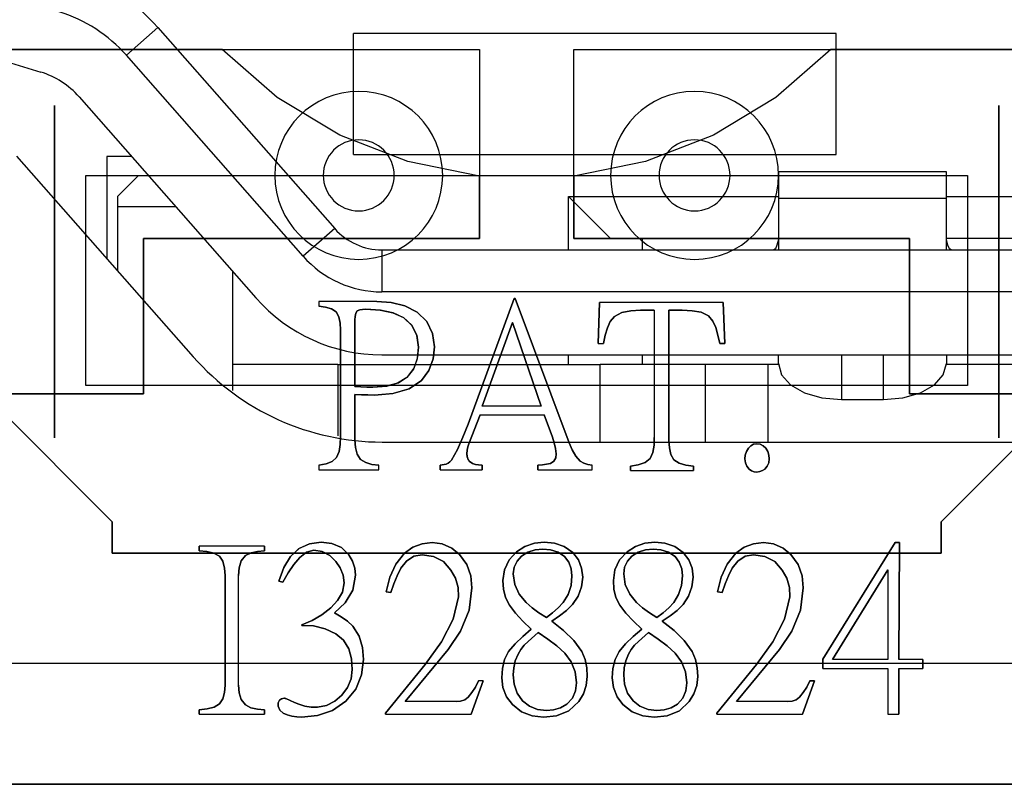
# Model space of a CAD drawing. Header units: millimetres. Extents: x 0 to 1524, y 0 to 1016.
# Tile 119 of 256: x 655.98 to 660.67, y 392.11 to 395.75. Entities that reach past the tile are written whole.
import ezdxf

# ---------------------------------------------------------------- set-up
doc = ezdxf.new("R2010")
doc.units = ezdxf.units.MM
doc.header["$LTSCALE"] = 83.82
doc.layers.get('0').update_dxf_attribs({"linetype": 'CONTINUOUS'})
doc.layers.add('02___PRT_ALL_AXES', color=7, linetype='CONTINUOUS')

msp = doc.modelspace()

# ---------------------------------------------------------------- linework, layer by layer
at = {"color": 7, "linetype": 'CONTINUOUS'}
for p, q in [((656.4872, 395.5787), (656.6374, 395.7108)), ((656.6374, 395.7108), (657.4798, 394.7535)), ((657.5694, 395.1067), (657.5694, 395.6817)), ((659.8694, 395.6817), (657.5694, 395.6817)), ((659.8694, 395.1067), (659.8694, 395.6817)), ((655.5591, 395.6586), (656.0794, 395.4985)), ((656.9442, 395.6067), (655.7444, 395.6067)), ((655.7444, 395.6067), (658.1694, 395.6067)), ((657.3297, 394.6213), (656.4872, 395.5787)), ((658.1694, 395.6067), (658.1694, 394.7067)), ((658.6194, 395.6067), (661.0444, 395.6067)), ((658.6194, 394.7067), (658.6194, 395.6067)), ((661.0444, 395.6067), (659.8446, 395.6067)), ((656.1444, 395.3401), (656.1444, 393.7567)), ((656.1444, 393.7567), (656.1444, 395.3401)), ((656.262, 395.3805), (657.1044, 394.4232)), ((660.6444, 393.7567), (660.6444, 395.3401)), ((660.6444, 395.3401), (660.6444, 393.7567)), ((657.5694, 395.1067), (659.8694, 395.1067)), ((656.5118, 395.0967), (656.3944, 395.0967)), ((656.3944, 395.0967), (656.3944, 394.6093)), ((659.5944, 395.0228), (659.5944, 394.8962)), ((660.3944, 395.0228), (659.5944, 395.0228)), ((660.3944, 394.8962), (660.3944, 395.0228)), ((656.2944, 395.0067), (657.1694, 395.0067)), ((656.2944, 394.0067), (656.2944, 395.0067)), ((656.4444, 394.9067), (656.5444, 395.0067)), ((656.5444, 395.0067), (656.591, 395.0067)), ((657.1694, 395.0067), (657.9694, 395.0067)), ((657.9694, 395.0067), (658.8194, 395.0067)), ((658.1694, 394.7067), (658.1694, 395.0035)), ((658.6194, 395.0035), (658.6194, 394.7067)), ((658.8194, 395.0067), (659.6194, 395.0067)), ((659.6194, 395.0067), (660.4944, 395.0067)), ((660.4944, 395.0067), (660.4944, 394.0067)), ((656.4444, 394.9067), (656.4444, 394.8567)), ((658.5944, 394.6517), (658.5944, 394.9067)), ((658.5944, 394.9067), (658.7944, 394.7067)), ((658.5944, 394.9067), (659.5944, 394.9067)), ((659.5944, 394.8962), (659.5944, 394.7013)), ((660.3944, 394.8962), (659.5944, 394.8962)), ((660.3944, 394.9067), (664.5944, 394.9067)), ((660.3944, 394.7013), (660.3944, 394.8962)), ((656.4444, 394.8567), (656.4444, 394.5526)), ((656.723, 394.8567), (656.4444, 394.8567)), ((657.4798, 394.7535), (657.3297, 394.6213)), ((656.5694, 394.7067), (658.1694, 394.7067)), ((656.5694, 393.9667), (656.5694, 394.7067)), ((656.5694, 394.7067), (656.5694, 393.9667)), ((658.1694, 394.7067), (656.5694, 394.7067)), ((660.2194, 394.7067), (658.6194, 394.7067)), ((658.6194, 394.7067), (660.2194, 394.7067)), ((658.9444, 394.7067), (658.7944, 394.7067)), ((659.5944, 394.7067), (658.9444, 394.7067)), ((658.9444, 394.7067), (658.9444, 394.6517)), ((659.5944, 394.7013), (659.5944, 394.6517)), ((660.2194, 393.9667), (660.2194, 394.7067)), ((660.2194, 394.7067), (660.2194, 393.9667)), ((664.5944, 394.7067), (660.3944, 394.7067)), ((660.3944, 394.6517), (660.3944, 394.7013)), ((657.705, 394.6517), (662.4894, 394.6517)), ((657.705, 394.6517), (657.705, 394.4517)), ((656.9944, 394.1067), (656.9944, 394.5482)), ((662.4894, 394.4517), (657.705, 394.4517)), ((658.3354, 394.4198), (658.3397, 394.4198)), ((658.3397, 394.4198), (658.3354, 394.4198)), ((658.7352, 394.2066), (658.7416, 394.4014)), ((658.7416, 394.4014), (658.7352, 394.2066)), ((659.3316, 394.4014), (659.338, 394.2066)), ((659.338, 394.2066), (659.3316, 394.4014)), ((659.0028, 394.3645), (658.9375, 394.3645)), ((658.9375, 394.3645), (659.0028, 394.3645)), ((659.0725, 394.3645), (659.0725, 393.7431)), ((659.1357, 394.3645), (659.0725, 394.3645)), ((659.0725, 394.3645), (659.1357, 394.3645)), ((659.0725, 393.7431), (659.0725, 394.3645)), ((657.5763, 394.0019), (657.5763, 394.3185)), ((657.5763, 394.3185), (657.5763, 394.0019)), ((657.5078, 393.7625), (657.5078, 394.2707)), ((657.5078, 394.2707), (657.5078, 393.7625)), ((659.338, 394.2066), (659.3142, 394.2066)), ((659.3142, 394.2066), (659.338, 394.2066)), ((657.705, 394.1517), (658.9944, 394.1517)), ((658.5944, 394.1067), (658.5944, 394.1517)), ((658.9444, 394.1517), (658.9444, 394.1067)), ((658.9944, 394.1517), (660.9944, 394.1517)), ((659.5944, 394.1107), (659.5944, 394.1517)), ((659.8944, 394.1517), (659.8944, 393.9386)), ((660.0944, 393.9386), (660.0944, 394.1517)), ((660.3944, 394.1517), (660.3944, 394.1107)), ((660.3944, 394.1517), (660.3944, 394.1107)), ((656.9944, 393.9817), (656.9944, 394.1067)), ((656.9944, 393.9817), (656.9944, 394.1067)), ((657.4944, 394.1067), (656.9944, 394.1067)), ((657.4944, 394.1067), (658.7444, 394.1067)), ((657.4944, 394.1067), (657.4944, 393.7667)), ((659.2444, 394.1067), (658.7444, 394.1067)), ((658.7444, 393.7367), (658.7444, 394.1067)), ((659.5444, 394.1067), (659.2444, 394.1067)), ((659.2444, 394.1067), (659.2444, 393.7367)), ((659.5944, 394.1067), (659.5444, 394.1067)), ((659.5444, 394.1067), (659.5444, 393.7367)), ((661.7937, 394.1067), (660.3944, 394.1067)), ((660.4944, 394.0067), (656.2944, 394.0067)), ((654.2944, 393.9667), (656.5694, 393.9667)), ((656.5694, 393.9667), (654.2944, 393.9667)), ((656.4194, 393.3567), (655.8194, 393.9567)), ((655.8194, 393.9567), (656.4194, 393.3567)), ((657.5763, 393.9627), (657.5763, 393.7473)), ((657.5763, 393.7473), (657.5763, 393.9627)), ((659.8944, 393.9386), (660.0944, 393.9386)), ((662.4944, 393.9667), (660.2194, 393.9667)), ((660.2194, 393.9667), (662.4944, 393.9667)), ((660.9694, 393.9567), (660.3694, 393.3567)), ((660.3694, 393.3567), (660.9694, 393.9567)), ((657.9828, 393.6046), (657.9828, 393.6264)), ((657.9828, 393.6264), (657.9828, 393.6046)), ((658.1819, 393.6264), (658.1819, 393.6046)), ((658.1819, 393.6046), (658.1819, 393.6264)), ((658.4485, 393.6046), (658.4485, 393.6264)), ((658.4485, 393.6264), (658.4485, 393.6046)), ((658.8896, 393.6004), (658.8896, 393.6222)), ((658.8896, 393.6222), (658.8896, 393.6004)), ((659.1889, 393.6222), (659.1889, 393.6004)), ((659.1889, 393.6004), (659.1889, 393.6222)), ((656.4194, 393.2067), (656.4194, 393.3567)), ((656.4194, 393.3567), (656.4194, 393.2067)), ((660.3694, 393.3567), (660.3694, 393.2067)), ((660.3694, 393.2067), (660.3694, 393.3567)), ((656.8348, 393.2185), (656.8348, 393.2402)), ((656.8348, 393.2402), (656.8348, 393.2185)), ((657.1462, 393.2402), (657.1462, 393.2185)), ((657.1462, 393.2185), (657.1462, 393.2402)), ((660.1499, 393.2577), (660.1712, 393.2577)), ((660.1712, 393.2577), (660.1499, 393.2577)), ((660.1712, 393.2577), (660.1675, 392.7005)), ((660.1675, 392.7005), (660.1712, 393.2577)), ((660.3694, 393.2067), (656.4194, 393.2067)), ((656.4194, 393.2067), (660.3694, 393.2067)), ((656.9578, 392.5786), (656.9578, 393.1009)), ((656.9578, 393.1009), (656.9578, 392.5786)), ((657.2334, 393.0693), (657.2139, 393.0737)), ((657.2139, 393.0737), (657.2334, 393.0693)), ((657.7466, 393.0203), (657.7248, 393.0236)), ((657.7248, 393.0236), (657.7466, 393.0203)), ((659.3253, 393.0203), (659.3035, 393.0236)), ((659.3035, 393.0236), (659.3253, 393.0203)), ((657.3227, 392.8636), (657.3227, 392.8668)), ((657.3227, 392.8668), (657.3227, 392.8636)), ((659.8057, 392.6579), (659.8057, 392.7026)), ((659.8057, 392.7026), (659.8057, 392.6579)), ((660.2828, 392.7005), (660.2828, 392.6579)), ((660.2828, 392.6579), (660.2828, 392.7005)), ((660.1675, 392.6579), (660.1675, 392.4402)), ((660.1675, 392.4402), (660.1675, 392.6579)), ((658.1874, 392.5992), (658.1308, 392.4402)), ((658.1308, 392.4402), (658.1874, 392.5992)), ((659.7443, 392.5992), (659.7661, 392.5992)), ((659.7661, 392.5992), (659.7443, 392.5992)), ((656.8348, 392.4402), (656.8348, 392.462)), ((656.8348, 392.462), (656.8348, 392.4402)), ((657.1462, 392.462), (657.1462, 392.4402)), ((657.1462, 392.4402), (657.1462, 392.462)), ((657.7216, 392.4402), (657.7216, 392.4457)), ((657.7216, 392.4457), (657.7216, 392.4402)), ((659.3003, 392.4402), (659.3003, 392.4457)), ((659.3003, 392.4457), (659.3003, 392.4402)), ((653.7944, 392.1067), (662.9944, 392.1067))]:
    msp.add_line(p, q, dxfattribs=at)
at = {"color": 6, "linetype": 'CONTINUOUS'}
for p, q in [((656.2944, 395.0067), (660.4944, 395.0067)), ((657.4044, 394.4056), (657.4044, 394.3838)), ((657.6808, 394.4056), (657.4044, 394.4056)), ((657.4044, 394.4056), (657.4044, 394.3838)), ((657.6808, 394.4056), (657.4044, 394.4056)), ((658.1156, 393.8223), (658.3354, 394.4198)), ((658.3354, 394.4198), (658.1156, 393.8223)), ((658.3397, 394.4198), (658.5977, 393.7331)), ((658.5977, 393.7331), (658.3397, 394.4198)), ((659.3316, 394.4014), (658.7416, 394.4014)), ((659.3316, 394.4014), (658.7416, 394.4014)), ((659.0028, 394.3645), (659.0028, 393.7583)), ((659.0028, 394.3645), (659.0028, 393.7583)), ((658.183, 393.9073), (658.3266, 394.3066)), ((658.3266, 394.3066), (658.183, 393.9073)), ((658.3266, 394.3066), (658.4639, 393.9073)), ((658.4639, 393.9073), (658.3266, 394.3066)), ((658.7352, 394.2066), (658.7602, 394.2066)), ((658.7352, 394.2066), (658.7602, 394.2066)), ((658.4639, 393.9073), (658.183, 393.9073)), ((658.4639, 393.9073), (658.183, 393.9073)), ((658.1732, 393.8669), (658.1188, 393.7288)), ((658.1188, 393.7288), (658.1732, 393.8669)), ((658.1732, 393.8669), (658.4779, 393.8669)), ((658.1732, 393.8669), (658.4779, 393.8669)), ((658.5171, 393.7592), (658.4779, 393.8669)), ((658.4779, 393.8669), (658.5171, 393.7592)), ((657.4044, 393.6264), (657.4044, 393.6046)), ((657.4044, 393.6264), (657.4044, 393.6046)), ((657.4044, 393.6046), (657.6906, 393.6046)), ((657.4044, 393.6046), (657.6906, 393.6046)), ((657.6906, 393.6046), (657.6906, 393.6264)), ((657.6906, 393.6046), (657.6906, 393.6264)), ((657.9828, 393.6046), (658.1819, 393.6046)), ((657.9828, 393.6046), (658.1819, 393.6046)), ((658.4485, 393.6046), (658.7065, 393.6046)), ((658.4485, 393.6046), (658.7065, 393.6046)), ((658.7065, 393.6046), (658.7065, 393.6264)), ((658.7065, 393.6046), (658.7065, 393.6264)), ((658.8896, 393.6004), (659.1889, 393.6004)), ((658.8896, 393.6004), (659.1889, 393.6004)), ((657.1462, 393.2402), (656.8348, 393.2402)), ((657.1462, 393.2402), (656.8348, 393.2402)), ((659.8057, 392.7026), (660.1499, 393.2577)), ((660.1499, 393.2577), (659.8057, 392.7026)), ((657.022, 392.5786), (657.022, 393.1009)), ((657.022, 392.5786), (657.022, 393.1009)), ((659.8525, 392.7005), (660.1159, 393.128)), ((660.1159, 393.128), (659.8525, 392.7005)), ((660.1159, 393.128), (660.1159, 392.7005)), ((660.1159, 393.128), (660.1159, 392.7005)), ((658.0198, 392.7483), (657.8162, 392.5002)), ((657.8162, 392.5002), (658.0198, 392.7483)), ((659.5986, 392.7483), (659.3949, 392.5002)), ((659.3949, 392.5002), (659.5986, 392.7483)), ((660.9694, 392.6817), (655.8194, 392.6817)), ((657.7216, 392.4457), (657.911, 392.6764)), ((657.911, 392.6764), (657.7216, 392.4457)), ((659.3003, 392.4457), (659.4897, 392.6764)), ((659.4897, 392.6764), (659.3003, 392.4457)), ((660.1159, 392.7005), (659.8525, 392.7005)), ((660.1159, 392.7005), (659.8525, 392.7005)), ((660.2828, 392.7005), (660.1675, 392.7005)), ((660.2828, 392.7005), (660.1675, 392.7005)), ((659.8057, 392.6579), (660.1159, 392.6579)), ((659.8057, 392.6579), (660.1159, 392.6579)), ((660.1159, 392.6579), (660.1159, 392.4402)), ((660.1159, 392.6579), (660.1159, 392.4402)), ((660.1675, 392.6579), (660.2828, 392.6579)), ((660.1675, 392.6579), (660.2828, 392.6579)), ((658.1874, 392.5992), (658.1656, 392.5992)), ((658.1874, 392.5992), (658.1656, 392.5992)), ((659.7661, 392.5992), (659.7095, 392.4402)), ((659.7095, 392.4402), (659.7661, 392.5992)), ((658.06, 392.5002), (657.8162, 392.5002)), ((658.06, 392.5002), (657.8162, 392.5002)), ((659.6387, 392.5002), (659.3949, 392.5002)), ((659.6387, 392.5002), (659.3949, 392.5002)), ((656.8348, 392.4402), (657.1462, 392.4402)), ((656.8348, 392.4402), (657.1462, 392.4402)), ((657.7216, 392.4402), (658.1308, 392.4402)), ((657.7216, 392.4402), (658.1308, 392.4402)), ((659.3003, 392.4402), (659.7095, 392.4402)), ((659.3003, 392.4402), (659.7095, 392.4402)), ((660.1159, 392.4402), (660.1675, 392.4402)), ((660.1159, 392.4402), (660.1675, 392.4402)), ((660.8944, 392.1067), (655.8944, 392.1067))]:
    msp.add_line(p, q, dxfattribs=at)
at = {"color": 7, "linetype": 'CONTINUOUS'}
for points in [[(658.1694, 395.0035), (657.8284, 395.072), (657.5041, 395.1982), (657.2065, 395.3782), (656.9442, 395.6067)], [(659.8446, 395.6067), (659.5823, 395.3782), (659.2846, 395.1982), (658.9604, 395.072), (658.6194, 395.0035)], [(659.5944, 394.7013), (659.5869, 394.6741), (659.5794, 394.6573), (659.5719, 394.6517)], [(660.4168, 394.6517), (660.4094, 394.6573), (660.4019, 394.6741), (660.3944, 394.7013)], [(657.5763, 394.3185), (657.5771, 394.3348), (657.5802, 394.3498), (657.5873, 394.3621)], [(657.5873, 394.3621), (657.5802, 394.3498), (657.5771, 394.3348), (657.5763, 394.3185)], [(658.9375, 394.3645), (658.8902, 394.3621), (658.8474, 394.3536), (658.8124, 394.3351)], [(658.8124, 394.3351), (658.8474, 394.3536), (658.8902, 394.3621), (658.9375, 394.3645)], [(659.5944, 394.1107), (659.6092, 394.0574), (659.6518, 394.0095), (659.7179, 393.9715), (659.8014, 393.9471), (659.8944, 393.9386)], [(660.0944, 393.9386), (660.1874, 393.9471), (660.2709, 393.9715), (660.337, 394.0095), (660.3796, 394.0574), (660.3944, 394.1107)], [(657.5763, 393.7473), (657.5788, 393.7113), (657.5872, 393.6791), (657.6036, 393.6536)], [(657.6036, 393.6536), (657.5872, 393.6791), (657.5788, 393.7113), (657.5763, 393.7473)], [(659.0725, 393.7431), (659.0745, 393.7086), (659.0818, 393.6773), (659.0965, 393.6517)], [(659.0965, 393.6517), (659.0818, 393.6773), (659.0745, 393.7086), (659.0725, 393.7431)], [(658.1188, 393.7288), (658.114, 393.7139), (658.1111, 393.6978), (658.1101, 393.6809)], [(658.1101, 393.6809), (658.1111, 393.6978), (658.114, 393.7139), (658.1188, 393.7288)], [(659.4509, 393.7081), (659.4619, 393.7191), (659.4757, 393.7264), (659.4912, 393.7288)], [(659.4912, 393.7288), (659.4757, 393.7264), (659.4619, 393.7191), (659.4509, 393.7081)], [(659.4912, 393.7288), (659.5072, 393.7263), (659.5216, 393.7189), (659.5336, 393.7081)], [(659.5336, 393.7081), (659.5216, 393.7189), (659.5072, 393.7263), (659.4912, 393.7288)], [(658.5084, 393.6351), (658.5233, 393.6454), (658.5328, 393.6617), (658.5356, 393.6809)], [(658.5356, 393.6809), (658.5328, 393.6617), (658.5233, 393.6454), (658.5084, 393.6351)], [(659.0965, 393.6517), (659.1218, 393.6355), (659.1535, 393.6265), (659.1889, 393.6222)], [(659.1889, 393.6222), (659.1535, 393.6265), (659.1218, 393.6355), (659.0965, 393.6517)], [(657.9828, 393.6264), (657.9922, 393.6281), (658.0017, 393.6299), (658.0111, 393.6319)], [(658.0111, 393.6319), (658.0017, 393.6299), (657.9922, 393.6281), (657.9828, 393.6264)], [(658.6499, 393.6449), (658.6664, 393.6358), (658.6857, 393.6301), (658.7065, 393.6264)], [(658.7065, 393.6264), (658.6857, 393.6301), (658.6664, 393.6358), (658.6499, 393.6449)], [(659.4912, 393.5938), (659.4778, 393.5955), (659.4652, 393.6003), (659.4541, 393.608)], [(659.4541, 393.608), (659.4652, 393.6003), (659.4778, 393.5955), (659.4912, 393.5938)], [(659.5292, 393.608), (659.5177, 393.6006), (659.5049, 393.5956), (659.4912, 393.5938)], [(659.4912, 393.5938), (659.5049, 393.5956), (659.5177, 393.6006), (659.5292, 393.608)], [(657.9436, 393.2577), (657.9924, 393.2514), (658.0374, 393.232), (658.0753, 393.2011)], [(658.0753, 393.2011), (658.0374, 393.232), (657.9924, 393.2514), (657.9436, 393.2577)], [(658.3697, 393.1924), (658.4002, 393.2124), (658.4348, 393.2238), (658.4709, 393.2272)], [(658.4709, 393.2272), (658.4348, 393.2238), (658.4002, 393.2124), (658.3697, 393.1924)], [(658.8959, 393.1924), (658.9265, 393.2124), (658.9611, 393.2238), (658.9972, 393.2272)], [(658.9972, 393.2272), (658.9611, 393.2238), (658.9265, 393.2124), (658.8959, 393.1924)], [(658.9972, 393.2272), (659.0345, 393.2239), (659.0703, 393.2124), (659.1017, 393.1912)], [(659.1017, 393.1912), (659.0703, 393.2124), (659.0345, 393.2239), (658.9972, 393.2272)], [(656.9578, 393.1009), (656.9555, 393.1367), (656.9472, 393.1686), (656.9306, 393.1933)], [(656.9306, 393.1933), (656.9472, 393.1686), (656.9555, 393.1367), (656.9578, 393.1009)], [(657.4849, 393.1683), (657.4561, 393.1961), (657.4205, 393.2151), (657.3804, 393.2217)], [(657.3804, 393.2217), (657.4205, 393.2151), (657.4561, 393.1961), (657.4849, 393.1683)], [(657.5479, 393.1988), (657.5649, 393.1689), (657.5751, 393.1361), (657.5784, 393.1019)], [(657.5784, 393.1019), (657.5751, 393.1361), (657.5649, 393.1689), (657.5479, 393.1988)], [(659.1017, 393.1912), (659.1217, 393.1639), (659.1331, 393.1322), (659.1365, 393.0987)], [(659.1365, 393.0987), (659.1331, 393.1322), (659.1217, 393.1639), (659.1017, 393.1912)], [(659.1408, 393.2098), (659.1671, 393.1756), (659.1827, 393.1357), (659.1876, 393.0932)], [(659.1876, 393.0932), (659.1827, 393.1357), (659.1671, 393.1756), (659.1408, 393.2098)], [(659.3732, 393.1358), (659.356, 393.0994), (659.3406, 393.0607), (659.3253, 393.0203)], [(659.3253, 393.0203), (659.3406, 393.0607), (659.356, 393.0994), (659.3732, 393.1358)], [(657.5784, 393.1019), (657.5657, 393.0318), (657.5295, 392.9712), (657.4783, 392.9234)], [(657.4783, 392.9234), (657.5295, 392.9712), (657.5657, 393.0318), (657.5784, 393.1019)], [(658.0698, 392.9997), (658.0677, 393.0446), (658.0555, 393.0877), (658.0339, 393.1271)], [(658.0339, 393.1271), (658.0555, 393.0877), (658.0677, 393.0446), (658.0698, 392.9997)], [(659.1876, 393.0932), (659.1823, 393.0463), (659.1661, 393.0019), (659.1397, 392.9626)], [(659.1397, 392.9626), (659.1661, 393.0019), (659.1823, 393.0463), (659.1876, 393.0932)], [(657.462, 392.9475), (657.4939, 392.982), (657.5166, 393.022), (657.525, 393.0661)], [(657.525, 393.0661), (657.5166, 393.0219), (657.4938, 392.9819), (657.462, 392.9475)], [(658.312, 392.9594), (658.2939, 392.9964), (658.2844, 393.0362), (658.2815, 393.0769)], [(658.2815, 393.0769), (658.2844, 393.0362), (658.2939, 392.9964), (658.312, 392.9594)], [(658.8382, 392.9594), (658.8201, 392.9964), (658.8106, 393.0362), (658.8077, 393.0769)], [(658.8077, 393.0769), (658.8106, 393.0362), (658.8201, 392.9964), (658.8382, 392.9594)], [(658.4884, 392.9007), (658.4531, 392.9231), (658.4204, 392.9467), (658.3915, 392.9724)], [(658.3915, 392.9724), (658.4204, 392.9467), (658.4531, 392.9231), (658.4884, 392.9007)], [(658.5688, 392.9724), (658.5453, 392.947), (658.5181, 392.9234), (658.4884, 392.9007)], [(658.4884, 392.9007), (658.5181, 392.9234), (658.5453, 392.947), (658.5688, 392.9724)], [(658.6135, 392.9626), (658.5848, 392.9341), (658.5514, 392.9083), (658.5145, 392.8843)], [(658.5145, 392.8843), (658.5514, 392.9083), (658.5848, 392.9341), (658.6135, 392.9626)], [(657.4783, 392.9234), (657.5112, 392.9039), (657.5411, 392.8833), (657.5665, 392.8604)], [(657.5665, 392.8604), (657.5411, 392.8833), (657.5112, 392.9039), (657.4783, 392.9234)], [(658.4013, 392.7875), (658.4171, 392.8018), (658.4331, 392.8159), (658.4492, 392.8299)], [(658.4492, 392.8299), (658.4331, 392.8159), (658.4171, 392.8018), (658.4013, 392.7875)], [(658.8797, 392.7266), (658.8929, 392.749), (658.9091, 392.7693), (658.9275, 392.7875)], [(658.9275, 392.7875), (658.9091, 392.7693), (658.8929, 392.749), (658.8797, 392.7266)], [(658.2762, 392.6144), (658.2793, 392.6587), (658.2897, 392.7012), (658.3088, 392.7396)], [(658.3088, 392.7396), (658.2897, 392.7011), (658.2793, 392.6587), (658.2762, 392.6144)], [(658.3305, 392.6274), (658.3328, 392.6615), (658.3403, 392.6949), (658.3534, 392.7266)], [(658.3534, 392.7266), (658.3403, 392.6949), (658.3328, 392.6615), (658.3305, 392.6274)], [(658.657, 392.7396), (658.6728, 392.7013), (658.6808, 392.6608), (658.6831, 392.6198)], [(658.6831, 392.6198), (658.6808, 392.6608), (658.6728, 392.7013), (658.657, 392.7396)], [(658.8024, 392.6144), (658.8055, 392.6587), (658.8159, 392.7012), (658.835, 392.7396)], [(658.835, 392.7396), (658.8159, 392.7011), (658.8055, 392.6587), (658.8024, 392.6144)], [(657.5142, 392.5307), (657.5413, 392.5669), (657.558, 392.6088), (657.5632, 392.6535)], [(657.5632, 392.6535), (657.558, 392.6088), (657.5413, 392.5669), (657.5142, 392.5307)], [(658.6831, 392.6198), (658.6787, 392.5773), (658.665, 392.5368), (658.6428, 392.5002)], [(658.6428, 392.5002), (658.665, 392.5368), (658.6787, 392.5773), (658.6831, 392.6198)], [(656.9317, 392.4893), (656.9477, 392.5133), (656.9556, 392.544), (656.9578, 392.5786)], [(656.9578, 392.5786), (656.9556, 392.544), (656.9477, 392.5133), (656.9317, 392.4893)], [(657.022, 392.5786), (657.0248, 392.5426), (657.0347, 392.5099), (657.0547, 392.4849)], [(657.0547, 392.4849), (657.0346, 392.51), (657.0248, 392.5426), (657.022, 392.5786)], [(658.1156, 392.5209), (658.1339, 392.5433), (658.15, 392.5699), (658.1656, 392.5992)], [(658.1656, 392.5992), (658.15, 392.5699), (658.1339, 392.5433), (658.1156, 392.5209)], [(658.3273, 392.486), (658.2991, 392.5237), (658.2817, 392.5675), (658.2762, 392.6144)], [(658.2762, 392.6144), (658.2817, 392.5675), (658.2991, 392.5237), (658.3273, 392.486)], [(658.632, 392.5905), (658.6275, 392.5524), (658.6122, 392.5169), (658.5862, 392.4881)], [(658.5862, 392.4881), (658.6122, 392.5169), (658.6275, 392.5524), (658.632, 392.5905)], [(659.1582, 392.5905), (659.1537, 392.5524), (659.1385, 392.5169), (659.1125, 392.4881)], [(659.1125, 392.4881), (659.1385, 392.5169), (659.1537, 392.5524), (659.1582, 392.5905)], [(659.6943, 392.5209), (659.7126, 392.5433), (659.7287, 392.5699), (659.7443, 392.5992)], [(659.7443, 392.5992), (659.7287, 392.5699), (659.7126, 392.5433), (659.6943, 392.5209)], [(657.2106, 392.4794), (657.2113, 392.4943), (657.2162, 392.5067), (657.2261, 392.5144), (657.2389, 392.5165)], [(657.2389, 392.5165), (657.2261, 392.5144), (657.2162, 392.5067), (657.2113, 392.4943), (657.2106, 392.4794)], [(657.2389, 392.5165), (657.2415, 392.5164), (657.244, 392.516), (657.2464, 392.5154)], [(657.2464, 392.5154), (657.244, 392.516), (657.2415, 392.5164), (657.2389, 392.5165)], [(658.5862, 392.4881), (658.5562, 392.4705), (658.5228, 392.4606), (658.4884, 392.4577)], [(658.4884, 392.4577), (658.5228, 392.4606), (658.5562, 392.4705), (658.5862, 392.4881)], [(657.3216, 392.4262), (657.2988, 392.4273), (657.2762, 392.4309), (657.2542, 392.437)], [(657.2542, 392.437), (657.2762, 392.4309), (657.2988, 392.4273), (657.3216, 392.4262)]]:
    msp.add_lwpolyline(points, dxfattribs=at)
at = {"color": 6, "linetype": 'CONTINUOUS'}
for points in [[(657.6808, 394.4056), (657.7486, 394.401), (657.8136, 394.3852), (657.8723, 394.3556)], [(657.8723, 394.3556), (657.8136, 394.3853), (657.7486, 394.401), (657.6808, 394.4056)], [(657.4871, 394.3567), (657.4639, 394.3707), (657.4356, 394.3788), (657.4044, 394.3838)], [(657.4044, 394.3838), (657.4356, 394.3788), (657.4639, 394.3707), (657.4871, 394.3567)], [(657.5078, 394.2707), (657.5062, 394.3034), (657.5004, 394.3329), (657.4871, 394.3567)], [(657.4871, 394.3567), (657.5004, 394.3329), (657.5062, 394.3034), (657.5078, 394.2707)], [(657.5873, 394.3621), (657.5993, 394.3667), (657.613, 394.3682), (657.6276, 394.3687)], [(657.6276, 394.3687), (657.613, 394.3682), (657.5993, 394.3667), (657.5873, 394.3621)], [(657.6276, 394.3687), (657.6968, 394.3646), (657.7565, 394.3522), (657.8076, 394.3292), (657.8473, 394.2934), (657.8714, 394.2451), (657.8789, 394.1879)], [(657.8789, 394.1879), (657.8716, 394.2444), (657.8481, 394.2924), (657.8091, 394.3283), (657.7581, 394.3517), (657.6979, 394.3645), (657.6276, 394.3687)], [(657.8723, 394.3556), (657.9187, 394.311), (657.9467, 394.2535), (657.955, 394.1902)], [(657.955, 394.1902), (657.9467, 394.2535), (657.9187, 394.311), (657.8723, 394.3556)], [(659.2608, 394.3372), (659.2257, 394.3545), (659.183, 394.3622), (659.1357, 394.3645)], [(659.1357, 394.3645), (659.183, 394.3622), (659.2257, 394.3545), (659.2608, 394.3372)], [(658.8124, 394.3351), (658.7929, 394.3112), (658.779, 394.2802), (658.7684, 394.2452), (658.7602, 394.2066)], [(658.7602, 394.2066), (658.7684, 394.2452), (658.779, 394.2802), (658.7929, 394.3112), (658.8124, 394.3351)], [(659.3142, 394.2066), (659.3061, 394.2458), (659.2954, 394.2815), (659.2808, 394.3128), (659.2608, 394.3372)], [(659.2608, 394.3372), (659.2808, 394.3128), (659.2954, 394.2815), (659.3061, 394.2458), (659.3142, 394.2066)], [(657.8789, 394.1879), (657.8736, 394.1331), (657.8561, 394.0843), (657.8239, 394.0443), (657.7786, 394.0169), (657.7244, 394.0021), (657.6624, 393.9975)], [(657.6624, 393.9975), (657.7283, 394.0028), (657.784, 394.0193), (657.8284, 394.0484), (657.8584, 394.0886), (657.8742, 394.1357), (657.8789, 394.1879)], [(657.955, 394.1902), (657.9489, 394.1324), (657.9287, 394.0777), (657.8941, 394.0303)], [(657.8941, 394.0303), (657.9287, 394.0777), (657.9489, 394.1324), (657.955, 394.1902)], [(657.8941, 394.0303), (657.8347, 393.9895), (657.7578, 393.9672), (657.67, 393.9606)], [(657.67, 393.9606), (657.7577, 393.9672), (657.8347, 393.9895), (657.8941, 394.0303)], [(657.6624, 393.9975), (657.6331, 393.998), (657.6044, 393.9993), (657.5763, 394.0019)], [(657.5763, 394.0019), (657.6044, 393.9993), (657.6331, 393.998), (657.6624, 393.9975)], [(657.67, 393.9606), (657.6383, 393.9608), (657.6071, 393.9613), (657.5763, 393.9627)], [(657.5763, 393.9627), (657.6071, 393.9613), (657.6383, 393.9608), (657.67, 393.9606)], [(658.0361, 393.6504), (658.0657, 393.7013), (658.0912, 393.7593), (658.1156, 393.8223)], [(658.1156, 393.8223), (658.0912, 393.7593), (658.0657, 393.7013), (658.0361, 393.6504)], [(657.4892, 393.6635), (657.5011, 393.692), (657.5064, 393.7256), (657.5078, 393.7625)], [(657.5078, 393.7625), (657.5064, 393.7256), (657.5011, 393.692), (657.4892, 393.6635)], [(658.5356, 393.6809), (658.5327, 393.7065), (658.5259, 393.7326), (658.5171, 393.7592)], [(658.5171, 393.7592), (658.5259, 393.7326), (658.5327, 393.7065), (658.5356, 393.6809)], [(658.9833, 393.6582), (658.9959, 393.6869), (659.0013, 393.721), (659.0028, 393.7583)], [(659.0028, 393.7583), (659.0013, 393.721), (658.9959, 393.6869), (658.9833, 393.6582)], [(658.5977, 393.7331), (658.6119, 393.699), (658.6287, 393.6688), (658.6499, 393.6449)], [(658.6499, 393.6449), (658.6287, 393.6688), (658.6119, 393.699), (658.5977, 393.7331)], [(659.4346, 393.6559), (659.4361, 393.6743), (659.4416, 393.6921), (659.4509, 393.7081)], [(659.4509, 393.7081), (659.4416, 393.6921), (659.4361, 393.6743), (659.4346, 393.6559)], [(659.5336, 393.7081), (659.5429, 393.6921), (659.5483, 393.6743), (659.5499, 393.6559)], [(659.5499, 393.6559), (659.5483, 393.6743), (659.5429, 393.6921), (659.5336, 393.7081)], [(657.4044, 393.6264), (657.4385, 393.6324), (657.468, 393.6442), (657.4892, 393.6635)], [(657.4892, 393.6635), (657.468, 393.6442), (657.4385, 393.6324), (657.4044, 393.6264)], [(657.6036, 393.6536), (657.6276, 393.6387), (657.6574, 393.6304), (657.6906, 393.6264)], [(657.6906, 393.6264), (657.6574, 393.6304), (657.6276, 393.6387), (657.6036, 393.6536)], [(658.0111, 393.6319), (658.0204, 393.6359), (658.0289, 393.6422), (658.0361, 393.6504)], [(658.0361, 393.6504), (658.0288, 393.6422), (658.0204, 393.6358), (658.0111, 393.6319)], [(658.1101, 393.6809), (658.1125, 393.6619), (658.1214, 393.6454), (658.1362, 393.6351)], [(658.1362, 393.6351), (658.1247, 393.6421), (658.1161, 393.6531), (658.1114, 393.6665), (658.1101, 393.6809)], [(658.8896, 393.6222), (658.9265, 393.6276), (658.9588, 393.6388), (658.9833, 393.6582)], [(658.9833, 393.6582), (658.9589, 393.6388), (658.9265, 393.6276), (658.8896, 393.6222)], [(659.4541, 393.608), (659.443, 393.6219), (659.4366, 393.6384), (659.4346, 393.6559)], [(659.4346, 393.6559), (659.4366, 393.6384), (659.443, 393.6219), (659.4541, 393.608)], [(659.5499, 393.6559), (659.5477, 393.6382), (659.5406, 393.6218), (659.5292, 393.608)], [(659.5292, 393.608), (659.5406, 393.6218), (659.5477, 393.6382), (659.5499, 393.6559)], [(658.1362, 393.6351), (658.1503, 393.6304), (658.1657, 393.6279), (658.1819, 393.6264)], [(658.1819, 393.6264), (658.1657, 393.6279), (658.1503, 393.6304), (658.1362, 393.6351)], [(658.4485, 393.6264), (658.4694, 393.628), (658.4894, 393.6305), (658.5084, 393.6351)], [(658.5084, 393.6351), (658.4894, 393.6305), (658.4694, 393.628), (658.4485, 393.6264)], [(657.2139, 393.0737), (657.2374, 393.1392), (657.269, 393.1912), (657.3098, 393.2294), (657.3594, 393.2523), (657.4162, 393.2597)], [(657.4162, 393.2597), (657.3596, 393.2523), (657.31, 393.2295), (657.269, 393.1912), (657.2373, 393.1391), (657.2139, 393.0737)], [(657.4162, 393.2597), (657.4657, 393.2541), (657.5117, 393.2342), (657.5479, 393.1988)], [(657.5479, 393.1988), (657.5117, 393.2342), (657.4657, 393.2541), (657.4162, 393.2597)], [(657.813, 393.2075), (657.8519, 393.2353), (657.8964, 393.2522), (657.9436, 393.2577)], [(657.9436, 393.2577), (657.8964, 393.2522), (657.8519, 393.2353), (657.813, 393.2075)], [(658.3468, 393.213), (658.3866, 393.239), (658.4314, 393.2547), (658.4785, 393.2597)], [(658.4785, 393.2597), (658.4314, 393.2547), (658.3866, 393.239), (658.3468, 393.213)], [(658.4709, 393.2272), (658.5082, 393.2239), (658.5441, 393.2124), (658.5754, 393.1912)], [(658.5754, 393.1912), (658.5441, 393.2124), (658.5082, 393.2239), (658.4709, 393.2272)], [(658.4785, 393.2597), (658.5274, 393.2549), (658.574, 393.2387), (658.6146, 393.2098)], [(658.6146, 393.2098), (658.574, 393.2387), (658.5274, 393.2549), (658.4785, 393.2597)], [(658.873, 393.213), (658.9129, 393.239), (658.9577, 393.2547), (659.0048, 393.2597)], [(659.0048, 393.2597), (658.9577, 393.2547), (658.9129, 393.239), (658.873, 393.213)], [(659.0048, 393.2597), (659.0536, 393.2549), (659.1003, 393.2387), (659.1408, 393.2098)], [(659.1408, 393.2098), (659.1003, 393.2387), (659.0536, 393.2549), (659.0048, 393.2597)], [(659.3917, 393.2075), (659.4306, 393.2353), (659.4751, 393.2522), (659.5223, 393.2577)], [(659.5223, 393.2577), (659.4751, 393.2522), (659.4306, 393.2353), (659.3917, 393.2075)], [(659.5223, 393.2577), (659.5711, 393.2514), (659.6161, 393.232), (659.654, 393.2011)], [(659.654, 393.2011), (659.6161, 393.232), (659.5711, 393.2514), (659.5223, 393.2577)], [(656.9306, 393.1933), (656.9037, 393.2073), (656.8711, 393.2147), (656.8348, 393.2185)], [(656.8348, 393.2185), (656.871, 393.2147), (656.9037, 393.2073), (656.9306, 393.1933)], [(657.0547, 393.1967), (657.0346, 393.1707), (657.0248, 393.1373), (657.022, 393.1009)], [(657.022, 393.1009), (657.0248, 393.1373), (657.0346, 393.1707), (657.0547, 393.1967)], [(657.1462, 393.2185), (657.1123, 393.2155), (657.0813, 393.209), (657.0547, 393.1967)], [(657.0547, 393.1967), (657.0813, 393.209), (657.1123, 393.2155), (657.1462, 393.2185)], [(657.3804, 393.2217), (657.3453, 393.2119), (657.3133, 393.1871), (657.2849, 393.1539), (657.2586, 393.1142), (657.2334, 393.0693)], [(657.2334, 393.0693), (657.2585, 393.1142), (657.2849, 393.1538), (657.3133, 393.1871), (657.3453, 393.2119), (657.3804, 393.2217)], [(657.7248, 393.0236), (657.7421, 393.0928), (657.7707, 393.1557), (657.813, 393.2075)], [(657.813, 393.2075), (657.7706, 393.1556), (657.742, 393.0927), (657.7248, 393.0236)], [(657.8968, 393.1999), (657.8567, 393.1925), (657.8213, 393.1697), (657.7944, 393.1358)], [(657.7944, 393.1358), (657.8213, 393.1697), (657.8567, 393.1925), (657.8968, 393.1999)], [(658.0339, 393.1271), (657.9978, 393.1672), (657.9501, 393.1923), (657.8968, 393.1999)], [(657.8968, 393.1999), (657.9501, 393.1923), (657.9978, 393.1672), (658.0339, 393.1271)], [(658.0753, 393.2011), (658.1088, 393.1536), (658.1281, 393.0993), (658.134, 393.0421)], [(658.134, 393.0421), (658.1281, 393.0993), (658.1088, 393.1536), (658.0753, 393.2011)], [(658.2815, 393.0769), (658.2885, 393.1284), (658.311, 393.1753), (658.3468, 393.213)], [(658.3468, 393.213), (658.311, 393.1753), (658.2885, 393.1284), (658.2815, 393.0769)], [(658.3305, 393.1096), (658.3352, 393.1408), (658.3491, 393.1688), (658.3697, 393.1924)], [(658.3697, 393.1924), (658.3491, 393.1688), (658.3352, 393.1408), (658.3305, 393.1096)], [(658.5754, 393.1912), (658.5954, 393.1639), (658.6069, 393.1322), (658.6102, 393.0987)], [(658.6102, 393.0987), (658.6069, 393.1322), (658.5954, 393.1639), (658.5754, 393.1912)], [(658.6146, 393.2098), (658.6408, 393.1756), (658.6565, 393.1357), (658.6614, 393.0932)], [(658.6614, 393.0932), (658.6565, 393.1357), (658.6408, 393.1756), (658.6146, 393.2098)], [(658.8077, 393.0769), (658.8148, 393.1284), (658.8372, 393.1753), (658.873, 393.213)], [(658.873, 393.213), (658.8372, 393.1753), (658.8148, 393.1284), (658.8077, 393.0769)], [(658.8568, 393.1096), (658.8614, 393.1408), (658.8753, 393.1688), (658.8959, 393.1924)], [(658.8959, 393.1924), (658.8753, 393.1688), (658.8614, 393.1408), (658.8568, 393.1096)], [(659.3035, 393.0236), (659.3208, 393.0928), (659.3494, 393.1557), (659.3917, 393.2075)], [(659.3917, 393.2075), (659.3493, 393.1556), (659.3208, 393.0927), (659.3035, 393.0236)], [(659.4755, 393.1999), (659.4354, 393.1925), (659.4, 393.1697), (659.3732, 393.1358)], [(659.3732, 393.1358), (659.4, 393.1697), (659.4354, 393.1925), (659.4755, 393.1999)], [(659.6126, 393.1271), (659.5765, 393.1672), (659.5289, 393.1923), (659.4755, 393.1999)], [(659.4755, 393.1999), (659.5289, 393.1923), (659.5765, 393.1672), (659.6126, 393.1271)], [(659.654, 393.2011), (659.6875, 393.1536), (659.7069, 393.0993), (659.7127, 393.0421)], [(659.7127, 393.0421), (659.7069, 393.0993), (659.6875, 393.1536), (659.654, 393.2011)], [(657.525, 393.0661), (657.52, 393.1033), (657.5058, 393.1378), (657.4849, 393.1683)], [(657.4849, 393.1683), (657.5058, 393.1378), (657.52, 393.1033), (657.525, 393.0661)], [(657.7944, 393.1358), (657.7773, 393.0994), (657.7619, 393.0607), (657.7466, 393.0203)], [(657.7466, 393.0203), (657.7619, 393.0607), (657.7773, 393.0994), (657.7944, 393.1358)], [(658.3915, 392.9724), (658.3593, 393.0121), (658.3378, 393.0587), (658.3305, 393.1096)], [(658.3305, 393.1096), (658.3378, 393.0587), (658.3593, 393.0121), (658.3915, 392.9724)], [(658.6102, 393.0987), (658.6059, 393.054), (658.592, 393.0112), (658.5688, 392.9724)], [(658.5688, 392.9724), (658.592, 393.0112), (658.6059, 393.054), (658.6102, 393.0987)], [(658.6614, 393.0932), (658.6561, 393.0463), (658.6399, 393.0019), (658.6135, 392.9626)], [(658.6135, 392.9626), (658.6399, 393.0019), (658.6561, 393.0463), (658.6614, 393.0932)], [(658.9177, 392.9724), (658.8856, 393.0121), (658.8641, 393.0587), (658.8568, 393.1096)], [(658.8568, 393.1096), (658.8641, 393.0587), (658.8856, 393.0121), (658.9177, 392.9724)], [(659.1365, 393.0987), (659.1322, 393.054), (659.1183, 393.0112), (659.095, 392.9724)], [(659.095, 392.9724), (659.1183, 393.0112), (659.1322, 393.054), (659.1365, 393.0987)], [(659.6485, 392.9997), (659.6464, 393.0446), (659.6342, 393.0877), (659.6126, 393.1271)], [(659.6126, 393.1271), (659.6342, 393.0877), (659.6464, 393.0446), (659.6485, 392.9997)], [(658.134, 393.0421), (658.12, 392.9353), (658.0799, 392.8361), (658.0198, 392.7483)], [(658.0198, 392.7483), (658.0799, 392.8361), (658.12, 392.9353), (658.134, 393.0421)], [(659.7127, 393.0421), (659.6987, 392.9353), (659.6586, 392.8361), (659.5986, 392.7483)], [(659.5986, 392.7483), (659.6586, 392.8361), (659.6987, 392.9353), (659.7127, 393.0421)], [(657.911, 392.6764), (657.9895, 392.7845), (658.0449, 392.8929), (658.0698, 392.9997)], [(658.0698, 392.9997), (658.0449, 392.8929), (657.9895, 392.7845), (657.911, 392.6764)], [(659.4897, 392.6764), (659.5682, 392.7845), (659.6236, 392.8929), (659.6485, 392.9997)], [(659.6485, 392.9997), (659.6236, 392.8929), (659.5682, 392.7845), (659.4897, 392.6764)], [(657.3227, 392.8668), (657.3724, 392.8874), (657.4194, 392.9141), (657.462, 392.9475)], [(657.462, 392.9475), (657.4194, 392.9141), (657.3724, 392.8874), (657.3227, 392.8668)], [(658.4165, 392.8462), (658.377, 392.8837), (658.3416, 392.921), (658.312, 392.9594)], [(658.312, 392.9594), (658.3416, 392.921), (658.377, 392.8837), (658.4165, 392.8462)], [(658.9427, 392.8462), (658.9033, 392.8837), (658.8678, 392.921), (658.8382, 392.9594)], [(658.8382, 392.9594), (658.8678, 392.921), (658.9033, 392.8837), (658.9427, 392.8462)], [(659.0146, 392.9007), (658.9793, 392.9231), (658.9467, 392.9467), (658.9177, 392.9724)], [(658.9177, 392.9724), (658.9467, 392.9467), (658.9793, 392.9231), (659.0146, 392.9007)], [(659.095, 392.9724), (659.0715, 392.947), (659.0443, 392.9234), (659.0146, 392.9007)], [(659.0146, 392.9007), (659.0443, 392.9234), (659.0715, 392.947), (659.095, 392.9724)], [(659.1397, 392.9626), (659.111, 392.9341), (659.0776, 392.9083), (659.0407, 392.8843)], [(659.0407, 392.8843), (659.0776, 392.9083), (659.111, 392.9341), (659.1397, 392.9626)], [(657.4859, 392.8233), (657.4345, 392.8475), (657.3794, 392.8612), (657.3227, 392.8636)], [(657.3227, 392.8636), (657.3794, 392.8612), (657.4345, 392.8475), (657.4859, 392.8233)], [(657.5665, 392.8604), (657.5965, 392.8126), (657.6121, 392.7582), (657.6165, 392.7014)], [(657.6165, 392.7014), (657.612, 392.7582), (657.5964, 392.8127), (657.5665, 392.8604)], [(658.5145, 392.8843), (658.5708, 392.8386), (658.6194, 392.7909), (658.657, 392.7396)], [(658.657, 392.7396), (658.6194, 392.7909), (658.5708, 392.8386), (658.5145, 392.8843)], [(659.0407, 392.8843), (659.097, 392.8386), (659.1456, 392.7909), (659.1832, 392.7396)], [(659.1832, 392.7396), (659.1456, 392.7909), (659.097, 392.8386), (659.0407, 392.8843)], [(657.5632, 392.6535), (657.5597, 392.7035), (657.5469, 392.7511), (657.5222, 392.7927), (657.4859, 392.8233)], [(657.4859, 392.8233), (657.5222, 392.7927), (657.5469, 392.7511), (657.5597, 392.7035), (657.5632, 392.6535)], [(658.3088, 392.7396), (658.3392, 392.7761), (658.3757, 392.8112), (658.4165, 392.8462)], [(658.4165, 392.8462), (658.3757, 392.8112), (658.3392, 392.7761), (658.3088, 392.7396)], [(658.4492, 392.8299), (658.4953, 392.7979), (658.5381, 392.7653), (658.5765, 392.7309)], [(658.5765, 392.7309), (658.5381, 392.7653), (658.4953, 392.7979), (658.4492, 392.8299)], [(658.835, 392.7396), (658.8654, 392.7761), (658.902, 392.8112), (658.9427, 392.8462)], [(658.9427, 392.8462), (658.902, 392.8112), (658.8654, 392.7761), (658.835, 392.7396)], [(658.9275, 392.7875), (658.9434, 392.8018), (658.9594, 392.8159), (658.9754, 392.8299)], [(658.9754, 392.8299), (658.9594, 392.8159), (658.9434, 392.8018), (658.9275, 392.7875)], [(658.9754, 392.8299), (659.0215, 392.7979), (659.0644, 392.7653), (659.1028, 392.7309)], [(659.1028, 392.7309), (659.0644, 392.7653), (659.0215, 392.7979), (658.9754, 392.8299)], [(658.3534, 392.7266), (658.3666, 392.749), (658.3829, 392.7693), (658.4013, 392.7875)], [(658.4013, 392.7875), (658.3829, 392.7693), (658.3666, 392.749), (658.3534, 392.7266)], [(658.5765, 392.7309), (658.6065, 392.6893), (658.6257, 392.6417), (658.632, 392.5905)], [(658.632, 392.5905), (658.6257, 392.6417), (658.6065, 392.6893), (658.5765, 392.7309)], [(658.8568, 392.6274), (658.8591, 392.6615), (658.8665, 392.6949), (658.8797, 392.7266)], [(658.8797, 392.7266), (658.8665, 392.6949), (658.8591, 392.6615), (658.8568, 392.6274)], [(659.1028, 392.7309), (659.1328, 392.6893), (659.152, 392.6417), (659.1582, 392.5905)], [(659.1582, 392.5905), (659.152, 392.6417), (659.1328, 392.6893), (659.1028, 392.7309)], [(659.1832, 392.7396), (659.199, 392.7013), (659.2071, 392.6608), (659.2094, 392.6198)], [(659.2094, 392.6198), (659.2071, 392.6608), (659.199, 392.7013), (659.1832, 392.7396)], [(657.6165, 392.7014), (657.6082, 392.6283), (657.5803, 392.5597), (657.5328, 392.5023)], [(657.5328, 392.5023), (657.5803, 392.5597), (657.6082, 392.6283), (657.6165, 392.7014)], [(658.3752, 392.5046), (658.3492, 392.5412), (658.3347, 392.5834), (658.3305, 392.6274)], [(658.3305, 392.6274), (658.3347, 392.5834), (658.3492, 392.5412), (658.3752, 392.5046)], [(658.9014, 392.5046), (658.8754, 392.5412), (658.861, 392.5834), (658.8568, 392.6274)], [(658.8568, 392.6274), (658.861, 392.5834), (658.8754, 392.5412), (658.9014, 392.5046)], [(659.2094, 392.6198), (659.2049, 392.5773), (659.1912, 392.5368), (659.1691, 392.5002)], [(659.1691, 392.5002), (659.1912, 392.5368), (659.2049, 392.5773), (659.2094, 392.6198)], [(658.8535, 392.486), (658.8253, 392.5237), (658.808, 392.5675), (658.8024, 392.6144)], [(658.8024, 392.6144), (658.808, 392.5675), (658.8253, 392.5237), (658.8535, 392.486)], [(657.3978, 392.4741), (657.4412, 392.4827), (657.4807, 392.5023), (657.5142, 392.5307)], [(657.5142, 392.5307), (657.4807, 392.5023), (657.4412, 392.4827), (657.3978, 392.4741)], [(656.8348, 392.462), (656.8718, 392.4655), (656.905, 392.4737), (656.9317, 392.4893)], [(656.9317, 392.4893), (656.905, 392.4737), (656.8718, 392.4655), (656.8348, 392.462)], [(657.0547, 392.4849), (657.0808, 392.4715), (657.112, 392.4647), (657.1462, 392.462)], [(657.1462, 392.462), (657.112, 392.4647), (657.0808, 392.4715), (657.0547, 392.4849)], [(657.2542, 392.437), (657.2343, 392.4459), (657.218, 392.4598), (657.2106, 392.4794)], [(657.2106, 392.4794), (657.218, 392.4598), (657.2343, 392.4459), (657.2542, 392.437)], [(657.2464, 392.5154), (657.268, 392.506), (657.2891, 392.4969), (657.3096, 392.4881)], [(657.3096, 392.4881), (657.2891, 392.4969), (657.268, 392.506), (657.2464, 392.5154)], [(657.3096, 392.4881), (657.3382, 392.4794), (657.3677, 392.4744), (657.3978, 392.4741)], [(657.3978, 392.4741), (657.3677, 392.4744), (657.3382, 392.4794), (657.3096, 392.4881)], [(657.5328, 392.5023), (657.4695, 392.4587), (657.3973, 392.4337), (657.3216, 392.4262)], [(657.3216, 392.4262), (657.3973, 392.4337), (657.4695, 392.4587), (657.5328, 392.5023)], [(658.06, 392.5002), (658.08, 392.5021), (658.0993, 392.5086), (658.1156, 392.5209)], [(658.1156, 392.5209), (658.0993, 392.5086), (658.08, 392.5021), (658.06, 392.5002)], [(658.4753, 392.4262), (658.4213, 392.4321), (658.3704, 392.452), (658.3273, 392.486)], [(658.3273, 392.486), (658.3704, 392.452), (658.4213, 392.4321), (658.4753, 392.4262)], [(658.4884, 392.4577), (658.4469, 392.4623), (658.408, 392.478), (658.3752, 392.5046)], [(658.3752, 392.5046), (658.408, 392.478), (658.4469, 392.4623), (658.4884, 392.4577)], [(658.6428, 392.5002), (658.596, 392.4567), (658.5375, 392.4329), (658.4753, 392.4262)], [(658.4753, 392.4262), (658.5375, 392.4329), (658.596, 392.4567), (658.6428, 392.5002)], [(659.0015, 392.4262), (658.9475, 392.4321), (658.8967, 392.452), (658.8535, 392.486)], [(658.8535, 392.486), (658.8967, 392.452), (658.9475, 392.4321), (659.0015, 392.4262)], [(659.0146, 392.4577), (658.9731, 392.4623), (658.9342, 392.478), (658.9014, 392.5046)], [(658.9014, 392.5046), (658.9342, 392.478), (658.9731, 392.4623), (659.0146, 392.4577)], [(659.1691, 392.5002), (659.1222, 392.4567), (659.0637, 392.4329), (659.0015, 392.4262)], [(659.0015, 392.4262), (659.0637, 392.4329), (659.1222, 392.4567), (659.1691, 392.5002)], [(659.1125, 392.4881), (659.0824, 392.4705), (659.049, 392.4606), (659.0146, 392.4577)], [(659.0146, 392.4577), (659.049, 392.4606), (659.0824, 392.4705), (659.1125, 392.4881)], [(659.6387, 392.5002), (659.6588, 392.5021), (659.678, 392.5086), (659.6943, 392.5209)], [(659.6943, 392.5209), (659.678, 392.5086), (659.6588, 392.5021), (659.6387, 392.5002)]]:
    msp.add_lwpolyline(points, dxfattribs=at)
at = {"color": 7, "linetype": 'CONTINUOUS'}
for centre, radius, start, end in [((655.9617, 395.1162), 0.9, 41.3478, 72.8973), ((655.9617, 395.1162), 0.7, 41.3478, 72.8973), ((655.9617, 395.1162), 0.4, 41.3478, 72.8973), ((657.5944, 395.0067), 0.1691, 0, 180), ((659.1944, 395.0067), 0.1691, 0, 180), ((657.5944, 395.0067), 0.1691, 180, 360), ((659.1944, 395.0067), 0.1691, 180, 360), ((657.705, 394.9517), 0.3, 221.3478, 270), ((657.705, 394.9517), 0.5, 221.3478, 270), ((657.705, 394.9517), 0.8, 221.3478, 270)]:
    msp.add_arc(centre, radius, start, end, dxfattribs=at)
at = {"color": 6, "linetype": 'CONTINUOUS'}
for centre, start, end in [((657.5944, 395.0067), 0, 180), ((659.1944, 395.0067), 0, 180), ((657.5944, 395.0067), 180, 360), ((659.1944, 395.0067), 180, 360)]:
    msp.add_arc(centre, 0.4, start, end, dxfattribs=at)
at = {"layer": '02___PRT_ALL_AXES', "color": 7, "linetype": 'CONTINUOUS'}
for p, q in [((655.9637, 395.0978), (656.8055, 394.143)), ((657.7056, 393.7367), (667.2832, 393.7367))]:
    msp.add_line(p, q, dxfattribs=at)
msp.add_arc((657.7056, 394.9367), 1.2, 221.402, 270, dxfattribs=at)

doc.saveas('drawing.dxf')
